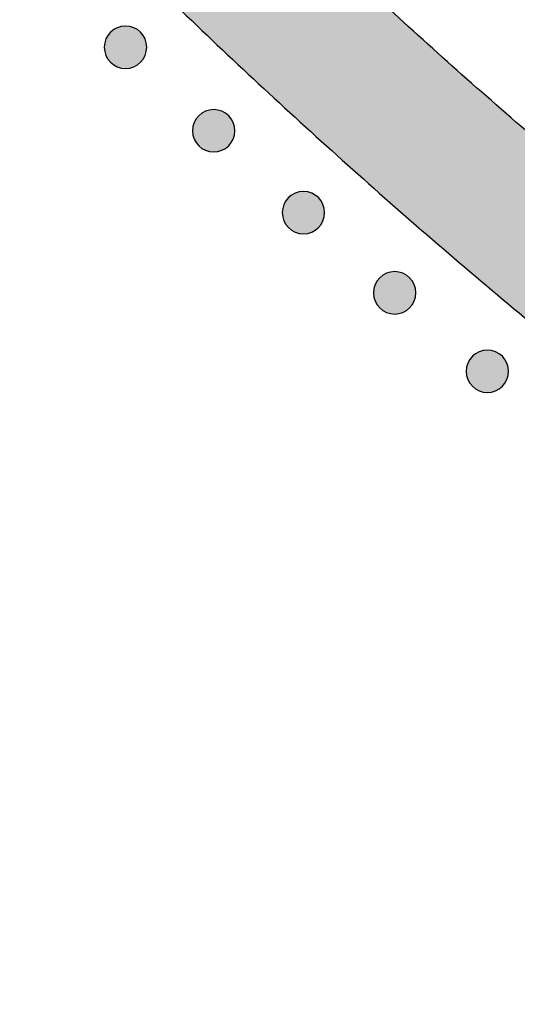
# Model space of a CAD drawing. Header units: millimetres. Extents: x -3873 to -97, y 912 to 4165.
# Tile 1 of 256: x -3714 to -3673, y 986 to 1069. Entities that reach past the tile are written whole.
import ezdxf

# ---------------------------------------------------------------- set-up
doc = ezdxf.new("R2010")
doc.units = ezdxf.units.MM
doc.layers.add('pattern', color=7, linetype='Continuous', true_color=0x000000)

msp = doc.modelspace()

# ---------------------------------------------------------------- hatches: boundary and pattern name
at = {"layer": 'pattern'}
for points in [[(-3708.937, 1077.132), (-3702.195, 1070.497), (-3695.329, 1063.974), (-3688.342, 1057.567), (-3681.237, 1051.278), (-3674.017, 1045.112), (-3666.685, 1039.071), (-3659.244, 1033.159), (-3651.697, 1027.378), (-3644.05, 1021.73), (-3636.304, 1016.219), (-3628.463, 1010.847), (-3620.532, 1005.616), (-3612.514, 1000.529), (-3604.414, 995.588), (-3596.234, 990.794), (-3587.98, 986.149), (-3589.696, 1000.877), (-3604.7, 1009.804), (-3619.421, 1019.237), (-3633.834, 1029.164), (-3647.913, 1039.569), (-3661.636, 1050.436), (-3674.979, 1061.745), (-3687.922, 1073.477), (-3700.444, 1085.61), (-3712.556, 1098.153), (-3724.265, 1111.116), (-3735.551, 1124.479), (-3746.393, 1138.221), (-3756.774, 1152.319), (-3766.675, 1166.749), (-3776.083, 1181.487), (-3784.984, 1196.506), (-3799.709, 1198.247), (-3795.079, 1189.985), (-3790.299, 1181.797), (-3785.372, 1173.688), (-3780.298, 1165.661), (-3775.082, 1157.721), (-3769.723, 1149.871), (-3764.226, 1142.116), (-3758.592, 1134.458), (-3752.823, 1126.902), (-3746.924, 1119.451), (-3740.896, 1112.108), (-3734.742, 1104.877), (-3728.466, 1097.761), (-3722.071, 1090.763), (-3715.56, 1083.886)], [(-3704.354, 1064.971), (-3704.382, 1064.943), (-3704.411, 1064.916), (-3704.441, 1064.89), (-3704.472, 1064.863), (-3704.503, 1064.838), (-3704.536, 1064.812), (-3704.569, 1064.788), (-3704.603, 1064.764), (-3704.638, 1064.74), (-3704.674, 1064.718), (-3704.71, 1064.696), (-3704.748, 1064.674), (-3704.786, 1064.654), (-3704.824, 1064.634), (-3704.864, 1064.616), (-3704.904, 1064.598), (-3704.945, 1064.581), (-3704.986, 1064.565), (-3705.028, 1064.55), (-3705.071, 1064.535), (-3705.114, 1064.522), (-3705.157, 1064.51), (-3705.201, 1064.5), (-3705.245, 1064.49), (-3705.29, 1064.481), (-3705.335, 1064.473), (-3705.38, 1064.467), (-3705.426, 1064.462), (-3705.471, 1064.458), (-3705.517, 1064.455), (-3705.563, 1064.453), (-3705.609, 1064.452), (-3705.655, 1064.453), (-3705.701, 1064.455), (-3705.746, 1064.458), (-3705.792, 1064.462), (-3705.838, 1064.467), (-3705.883, 1064.474), (-3705.928, 1064.482), (-3705.972, 1064.49), (-3706.017, 1064.5), (-3706.061, 1064.511), (-3706.104, 1064.523), (-3706.147, 1064.536), (-3706.189, 1064.551), (-3706.231, 1064.566), (-3706.273, 1064.582), (-3706.313, 1064.599), (-3706.353, 1064.617), (-3706.393, 1064.636), (-3706.432, 1064.655), (-3706.47, 1064.676), (-3706.507, 1064.697), (-3706.543, 1064.719), (-3706.579, 1064.742), (-3706.614, 1064.766), (-3706.648, 1064.79), (-3706.681, 1064.814), (-3706.714, 1064.84), (-3706.745, 1064.865), (-3706.776, 1064.892), (-3706.806, 1064.918), (-3706.835, 1064.946), (-3706.863, 1064.973), (-3706.891, 1065.001), (-3706.918, 1065.03), (-3706.944, 1065.06), (-3706.971, 1065.091), (-3706.996, 1065.123), (-3707.021, 1065.155), (-3707.046, 1065.188), (-3707.07, 1065.223), (-3707.094, 1065.257), (-3707.116, 1065.293), (-3707.138, 1065.33), (-3707.159, 1065.367), (-3707.18, 1065.405), (-3707.2, 1065.444), (-3707.218, 1065.483), (-3707.236, 1065.523), (-3707.253, 1065.564), (-3707.269, 1065.605), (-3707.284, 1065.647), (-3707.298, 1065.69), (-3707.311, 1065.733), (-3707.323, 1065.776), (-3707.334, 1065.82), (-3707.344, 1065.865), (-3707.353, 1065.909), (-3707.361, 1065.954), (-3707.367, 1065.999), (-3707.372, 1066.045), (-3707.376, 1066.091), (-3707.379, 1066.136), (-3707.381, 1066.182), (-3707.382, 1066.228), (-3707.381, 1066.274), (-3707.379, 1066.32), (-3707.376, 1066.366), (-3707.372, 1066.411), (-3707.367, 1066.457), (-3707.36, 1066.502), (-3707.352, 1066.547), (-3707.344, 1066.592), (-3707.334, 1066.636), (-3707.323, 1066.68), (-3707.311, 1066.723), (-3707.298, 1066.766), (-3707.283, 1066.809), (-3707.268, 1066.851), (-3707.252, 1066.892), (-3707.235, 1066.933), (-3707.217, 1066.973), (-3707.198, 1067.012), (-3707.178, 1067.051), (-3707.158, 1067.089), (-3707.137, 1067.126), (-3707.115, 1067.163), (-3707.092, 1067.198), (-3707.068, 1067.233), (-3707.044, 1067.267), (-3707.02, 1067.301), (-3706.994, 1067.333), (-3706.969, 1067.365), (-3706.942, 1067.395), (-3706.916, 1067.425), (-3706.888, 1067.454), (-3706.861, 1067.482), (-3706.833, 1067.51), (-3706.804, 1067.537), (-3706.774, 1067.564), (-3706.743, 1067.59), (-3706.711, 1067.616), (-3706.679, 1067.641), (-3706.646, 1067.665), (-3706.611, 1067.69), (-3706.576, 1067.713), (-3706.541, 1067.736), (-3706.504, 1067.758), (-3706.467, 1067.779), (-3706.429, 1067.799), (-3706.39, 1067.819), (-3706.351, 1067.838), (-3706.311, 1067.856), (-3706.27, 1067.873), (-3706.228, 1067.889), (-3706.187, 1067.904), (-3706.144, 1067.918), (-3706.101, 1067.931), (-3706.058, 1067.943), (-3706.014, 1067.954), (-3705.969, 1067.964), (-3705.925, 1067.972), (-3705.88, 1067.98), (-3705.834, 1067.986), (-3705.789, 1067.992), (-3705.743, 1067.996), (-3705.698, 1067.999), (-3705.652, 1068), (-3705.606, 1068.001), (-3705.56, 1068), (-3705.514, 1067.999), (-3705.468, 1067.996), (-3705.422, 1067.991), (-3705.377, 1067.986), (-3705.332, 1067.979), (-3705.287, 1067.972), (-3705.242, 1067.963), (-3705.198, 1067.953), (-3705.154, 1067.942), (-3705.111, 1067.93), (-3705.068, 1067.917), (-3705.025, 1067.903), (-3704.983, 1067.888), (-3704.942, 1067.871), (-3704.901, 1067.854), (-3704.861, 1067.836), (-3704.822, 1067.818), (-3704.783, 1067.798), (-3704.745, 1067.777), (-3704.708, 1067.756), (-3704.671, 1067.734), (-3704.636, 1067.711), (-3704.601, 1067.688), (-3704.567, 1067.664), (-3704.533, 1067.639), (-3704.501, 1067.614), (-3704.469, 1067.588), (-3704.439, 1067.562), (-3704.409, 1067.535), (-3704.38, 1067.508), (-3704.352, 1067.48), (-3704.324, 1067.452), (-3704.297, 1067.423), (-3704.27, 1067.393), (-3704.244, 1067.362), (-3704.218, 1067.331), (-3704.193, 1067.298), (-3704.168, 1067.265), (-3704.144, 1067.231), (-3704.121, 1067.196), (-3704.098, 1067.16), (-3704.076, 1067.124), (-3704.055, 1067.086), (-3704.035, 1067.048), (-3704.015, 1067.01), (-3703.996, 1066.97), (-3703.978, 1066.93), (-3703.961, 1066.889), (-3703.945, 1066.848), (-3703.93, 1066.806), (-3703.916, 1066.763), (-3703.903, 1066.72), (-3703.891, 1066.677), (-3703.88, 1066.633), (-3703.87, 1066.589), (-3703.862, 1066.544), (-3703.854, 1066.499), (-3703.848, 1066.454), (-3703.842, 1066.408), (-3703.838, 1066.363), (-3703.835, 1066.317), (-3703.834, 1066.271), (-3703.833, 1066.225), (-3703.834, 1066.179), (-3703.835, 1066.133), (-3703.838, 1066.088), (-3703.843, 1066.042), (-3703.848, 1065.996), (-3703.854, 1065.951), (-3703.862, 1065.906), (-3703.871, 1065.862), (-3703.881, 1065.817), (-3703.892, 1065.773), (-3703.904, 1065.73), (-3703.917, 1065.687), (-3703.931, 1065.645), (-3703.946, 1065.603), (-3703.962, 1065.561), (-3703.98, 1065.521), (-3703.998, 1065.48), (-3704.016, 1065.441), (-3704.036, 1065.402), (-3704.057, 1065.364), (-3704.078, 1065.327), (-3704.1, 1065.291), (-3704.123, 1065.255), (-3704.146, 1065.22), (-3704.17, 1065.186), (-3704.195, 1065.153), (-3704.22, 1065.12), (-3704.246, 1065.089), (-3704.272, 1065.058), (-3704.299, 1065.028), (-3704.326, 1064.999)], [(-3696.976, 1057.981), (-3697.004, 1057.953), (-3697.033, 1057.926), (-3697.063, 1057.9), (-3697.093, 1057.873), (-3697.125, 1057.848), (-3697.158, 1057.822), (-3697.191, 1057.798), (-3697.225, 1057.774), (-3697.26, 1057.75), (-3697.296, 1057.728), (-3697.332, 1057.706), (-3697.369, 1057.684), (-3697.407, 1057.664), (-3697.446, 1057.644), (-3697.486, 1057.626), (-3697.526, 1057.608), (-3697.567, 1057.591), (-3697.608, 1057.575), (-3697.65, 1057.56), (-3697.692, 1057.545), (-3697.735, 1057.532), (-3697.779, 1057.52), (-3697.823, 1057.51), (-3697.867, 1057.5), (-3697.912, 1057.491), (-3697.957, 1057.483), (-3698.002, 1057.477), (-3698.047, 1057.472), (-3698.093, 1057.468), (-3698.139, 1057.465), (-3698.185, 1057.463), (-3698.231, 1057.462), (-3698.277, 1057.463), (-3698.322, 1057.465), (-3698.368, 1057.468), (-3698.414, 1057.472), (-3698.459, 1057.477), (-3698.505, 1057.484), (-3698.55, 1057.492), (-3698.594, 1057.5), (-3698.638, 1057.51), (-3698.682, 1057.521), (-3698.726, 1057.533), (-3698.769, 1057.546), (-3698.811, 1057.561), (-3698.853, 1057.576), (-3698.895, 1057.592), (-3698.935, 1057.609), (-3698.975, 1057.627), (-3699.015, 1057.646), (-3699.053, 1057.665), (-3699.091, 1057.686), (-3699.129, 1057.707), (-3699.165, 1057.729), (-3699.201, 1057.752), (-3699.236, 1057.776), (-3699.27, 1057.8), (-3699.303, 1057.824), (-3699.336, 1057.85), (-3699.367, 1057.875), (-3699.398, 1057.902), (-3699.428, 1057.928), (-3699.457, 1057.956), (-3699.485, 1057.983), (-3699.512, 1058.011), (-3699.539, 1058.04), (-3699.566, 1058.07), (-3699.592, 1058.101), (-3699.618, 1058.133), (-3699.643, 1058.165), (-3699.668, 1058.198), (-3699.692, 1058.233), (-3699.715, 1058.267), (-3699.738, 1058.303), (-3699.76, 1058.34), (-3699.781, 1058.377), (-3699.802, 1058.415), (-3699.821, 1058.454), (-3699.84, 1058.493), (-3699.858, 1058.533), (-3699.875, 1058.574), (-3699.891, 1058.615), (-3699.906, 1058.657), (-3699.92, 1058.7), (-3699.933, 1058.743), (-3699.945, 1058.786), (-3699.956, 1058.83), (-3699.966, 1058.875), (-3699.975, 1058.919), (-3699.982, 1058.964), (-3699.989, 1059.009), (-3699.994, 1059.055), (-3699.998, 1059.101), (-3700.001, 1059.146), (-3700.003, 1059.192), (-3700.003, 1059.238), (-3700.003, 1059.284), (-3700.001, 1059.33), (-3699.998, 1059.376), (-3699.994, 1059.421), (-3699.988, 1059.467), (-3699.982, 1059.512), (-3699.974, 1059.557), (-3699.965, 1059.602), (-3699.956, 1059.646), (-3699.945, 1059.69), (-3699.932, 1059.733), (-3699.919, 1059.776), (-3699.905, 1059.819), (-3699.89, 1059.861), (-3699.874, 1059.902), (-3699.857, 1059.943), (-3699.839, 1059.983), (-3699.82, 1060.022), (-3699.8, 1060.061), (-3699.78, 1060.099), (-3699.758, 1060.136), (-3699.736, 1060.173), (-3699.714, 1060.208), (-3699.69, 1060.243), (-3699.666, 1060.277), (-3699.641, 1060.311), (-3699.616, 1060.343), (-3699.59, 1060.375), (-3699.564, 1060.405), (-3699.537, 1060.435), (-3699.51, 1060.464), (-3699.483, 1060.492), (-3699.454, 1060.52), (-3699.425, 1060.547), (-3699.395, 1060.574), (-3699.365, 1060.6), (-3699.333, 1060.626), (-3699.301, 1060.651), (-3699.267, 1060.675), (-3699.233, 1060.7), (-3699.198, 1060.723), (-3699.163, 1060.746), (-3699.126, 1060.768), (-3699.089, 1060.789), (-3699.051, 1060.809), (-3699.012, 1060.829), (-3698.973, 1060.848), (-3698.932, 1060.866), (-3698.892, 1060.883), (-3698.85, 1060.899), (-3698.808, 1060.914), (-3698.766, 1060.928), (-3698.723, 1060.941), (-3698.679, 1060.953), (-3698.635, 1060.964), (-3698.591, 1060.974), (-3698.546, 1060.982), (-3698.502, 1060.99), (-3698.456, 1060.996), (-3698.411, 1061.002), (-3698.365, 1061.006), (-3698.319, 1061.009), (-3698.273, 1061.01), (-3698.228, 1061.011), (-3698.182, 1061.01), (-3698.136, 1061.009), (-3698.09, 1061.006), (-3698.044, 1061.001), (-3697.999, 1060.996), (-3697.954, 1060.989), (-3697.909, 1060.982), (-3697.864, 1060.973), (-3697.82, 1060.963), (-3697.776, 1060.952), (-3697.732, 1060.94), (-3697.689, 1060.927), (-3697.647, 1060.913), (-3697.605, 1060.898), (-3697.564, 1060.881), (-3697.523, 1060.864), (-3697.483, 1060.846), (-3697.443, 1060.828), (-3697.405, 1060.808), (-3697.367, 1060.787), (-3697.33, 1060.766), (-3697.293, 1060.744), (-3697.257, 1060.721), (-3697.222, 1060.698), (-3697.188, 1060.674), (-3697.155, 1060.649), (-3697.123, 1060.624), (-3697.091, 1060.598), (-3697.06, 1060.572), (-3697.031, 1060.545), (-3697.002, 1060.518), (-3696.973, 1060.49), (-3696.946, 1060.462), (-3696.919, 1060.433), (-3696.892, 1060.403), (-3696.866, 1060.372), (-3696.84, 1060.341), (-3696.815, 1060.308), (-3696.79, 1060.275), (-3696.766, 1060.241), (-3696.743, 1060.206), (-3696.72, 1060.17), (-3696.698, 1060.134), (-3696.677, 1060.096), (-3696.656, 1060.058), (-3696.637, 1060.02), (-3696.618, 1059.98), (-3696.6, 1059.94), (-3696.583, 1059.899), (-3696.567, 1059.858), (-3696.552, 1059.816), (-3696.538, 1059.773), (-3696.525, 1059.73), (-3696.513, 1059.687), (-3696.502, 1059.643), (-3696.492, 1059.599), (-3696.483, 1059.554), (-3696.476, 1059.509), (-3696.469, 1059.464), (-3696.464, 1059.418), (-3696.46, 1059.373), (-3696.457, 1059.327), (-3696.455, 1059.281), (-3696.455, 1059.235), (-3696.455, 1059.189), (-3696.457, 1059.143), (-3696.46, 1059.098), (-3696.464, 1059.052), (-3696.47, 1059.006), (-3696.476, 1058.961), (-3696.484, 1058.916), (-3696.493, 1058.872), (-3696.503, 1058.827), (-3696.514, 1058.783), (-3696.526, 1058.74), (-3696.539, 1058.697), (-3696.553, 1058.654), (-3696.568, 1058.613), (-3696.584, 1058.571), (-3696.601, 1058.531), (-3696.619, 1058.49), (-3696.638, 1058.451), (-3696.658, 1058.412), (-3696.678, 1058.374), (-3696.7, 1058.337), (-3696.722, 1058.301), (-3696.745, 1058.265), (-3696.768, 1058.23), (-3696.792, 1058.196), (-3696.817, 1058.163), (-3696.842, 1058.13), (-3696.868, 1058.099), (-3696.894, 1058.068), (-3696.921, 1058.038), (-3696.948, 1058.009)], [(-3689.468, 1051.13), (-3689.496, 1051.103), (-3689.525, 1051.075), (-3689.555, 1051.049), (-3689.586, 1051.023), (-3689.617, 1050.997), (-3689.65, 1050.972), (-3689.683, 1050.947), (-3689.717, 1050.923), (-3689.752, 1050.9), (-3689.788, 1050.877), (-3689.825, 1050.855), (-3689.862, 1050.834), (-3689.9, 1050.813), (-3689.939, 1050.794), (-3689.978, 1050.775), (-3690.018, 1050.757), (-3690.059, 1050.74), (-3690.1, 1050.724), (-3690.142, 1050.709), (-3690.185, 1050.695), (-3690.228, 1050.682), (-3690.271, 1050.67), (-3690.315, 1050.659), (-3690.359, 1050.649), (-3690.404, 1050.64), (-3690.449, 1050.633), (-3690.494, 1050.626), (-3690.54, 1050.621), (-3690.585, 1050.617), (-3690.631, 1050.614), (-3690.677, 1050.612), (-3690.723, 1050.612), (-3690.769, 1050.612), (-3690.815, 1050.614), (-3690.861, 1050.617), (-3690.906, 1050.621), (-3690.952, 1050.627), (-3690.997, 1050.633), (-3691.042, 1050.641), (-3691.087, 1050.65), (-3691.131, 1050.659), (-3691.175, 1050.67), (-3691.218, 1050.682), (-3691.261, 1050.696), (-3691.304, 1050.71), (-3691.346, 1050.725), (-3691.387, 1050.741), (-3691.428, 1050.758), (-3691.468, 1050.776), (-3691.507, 1050.795), (-3691.546, 1050.815), (-3691.584, 1050.835), (-3691.621, 1050.856), (-3691.658, 1050.879), (-3691.693, 1050.901), (-3691.728, 1050.925), (-3691.762, 1050.949), (-3691.795, 1050.974), (-3691.828, 1050.999), (-3691.859, 1051.025), (-3691.89, 1051.051), (-3691.92, 1051.078), (-3691.949, 1051.105), (-3691.977, 1051.132), (-3692.005, 1051.16), (-3692.032, 1051.19), (-3692.059, 1051.219), (-3692.085, 1051.25), (-3692.111, 1051.282), (-3692.136, 1051.314), (-3692.16, 1051.348), (-3692.184, 1051.382), (-3692.208, 1051.417), (-3692.23, 1051.452), (-3692.252, 1051.489), (-3692.274, 1051.526), (-3692.294, 1051.564), (-3692.314, 1051.603), (-3692.333, 1051.642), (-3692.35, 1051.683), (-3692.367, 1051.723), (-3692.384, 1051.765), (-3692.399, 1051.807), (-3692.413, 1051.849), (-3692.426, 1051.892), (-3692.438, 1051.936), (-3692.449, 1051.979), (-3692.458, 1052.024), (-3692.467, 1052.068), (-3692.475, 1052.113), (-3692.481, 1052.159), (-3692.486, 1052.204), (-3692.491, 1052.25), (-3692.494, 1052.296), (-3692.495, 1052.341), (-3692.496, 1052.387), (-3692.495, 1052.433), (-3692.493, 1052.479), (-3692.49, 1052.525), (-3692.486, 1052.571), (-3692.481, 1052.616), (-3692.474, 1052.661), (-3692.467, 1052.706), (-3692.458, 1052.751), (-3692.448, 1052.795), (-3692.437, 1052.839), (-3692.425, 1052.883), (-3692.412, 1052.926), (-3692.398, 1052.968), (-3692.382, 1053.01), (-3692.366, 1053.051), (-3692.349, 1053.092), (-3692.331, 1053.132), (-3692.312, 1053.171), (-3692.293, 1053.21), (-3692.272, 1053.248), (-3692.251, 1053.285), (-3692.229, 1053.322), (-3692.206, 1053.358), (-3692.183, 1053.393), (-3692.159, 1053.427), (-3692.134, 1053.46), (-3692.109, 1053.492), (-3692.083, 1053.524), (-3692.057, 1053.555), (-3692.03, 1053.584), (-3692.003, 1053.613), (-3691.975, 1053.642), (-3691.947, 1053.669), (-3691.918, 1053.696), (-3691.888, 1053.723), (-3691.857, 1053.749), (-3691.826, 1053.775), (-3691.793, 1053.8), (-3691.76, 1053.825), (-3691.726, 1053.849), (-3691.691, 1053.872), (-3691.655, 1053.895), (-3691.618, 1053.917), (-3691.581, 1053.938), (-3691.543, 1053.958), (-3691.504, 1053.978), (-3691.465, 1053.997), (-3691.425, 1054.015), (-3691.384, 1054.032), (-3691.343, 1054.048), (-3691.301, 1054.063), (-3691.258, 1054.077), (-3691.215, 1054.09), (-3691.172, 1054.102), (-3691.128, 1054.113), (-3691.084, 1054.123), (-3691.039, 1054.132), (-3690.994, 1054.139), (-3690.949, 1054.146), (-3690.903, 1054.151), (-3690.858, 1054.155), (-3690.812, 1054.158), (-3690.766, 1054.16), (-3690.72, 1054.16), (-3690.674, 1054.16), (-3690.628, 1054.158), (-3690.582, 1054.155), (-3690.537, 1054.151), (-3690.491, 1054.145), (-3690.446, 1054.139), (-3690.401, 1054.131), (-3690.356, 1054.122), (-3690.312, 1054.112), (-3690.268, 1054.101), (-3690.225, 1054.089), (-3690.182, 1054.076), (-3690.139, 1054.062), (-3690.097, 1054.047), (-3690.056, 1054.031), (-3690.015, 1054.014), (-3689.975, 1053.996), (-3689.936, 1053.977), (-3689.897, 1053.957), (-3689.859, 1053.937), (-3689.822, 1053.915), (-3689.785, 1053.893), (-3689.75, 1053.87), (-3689.715, 1053.847), (-3689.681, 1053.823), (-3689.647, 1053.798), (-3689.615, 1053.773), (-3689.583, 1053.747), (-3689.553, 1053.721), (-3689.523, 1053.694), (-3689.494, 1053.667), (-3689.466, 1053.639), (-3689.438, 1053.611), (-3689.411, 1053.582), (-3689.384, 1053.552), (-3689.358, 1053.521), (-3689.332, 1053.49), (-3689.307, 1053.457), (-3689.283, 1053.424), (-3689.259, 1053.39), (-3689.235, 1053.355), (-3689.213, 1053.319), (-3689.191, 1053.283), (-3689.169, 1053.245), (-3689.149, 1053.207), (-3689.129, 1053.169), (-3689.11, 1053.129), (-3689.093, 1053.089), (-3689.076, 1053.048), (-3689.059, 1053.007), (-3689.044, 1052.965), (-3689.03, 1052.923), (-3689.017, 1052.88), (-3689.005, 1052.836), (-3688.994, 1052.792), (-3688.985, 1052.748), (-3688.976, 1052.703), (-3688.968, 1052.658), (-3688.962, 1052.613), (-3688.957, 1052.568), (-3688.952, 1052.522), (-3688.949, 1052.476), (-3688.948, 1052.43), (-3688.947, 1052.384), (-3688.948, 1052.338), (-3688.95, 1052.293), (-3688.953, 1052.247), (-3688.957, 1052.201), (-3688.962, 1052.156), (-3688.969, 1052.11), (-3688.976, 1052.065), (-3688.985, 1052.021), (-3688.995, 1051.976), (-3689.006, 1051.933), (-3689.018, 1051.889), (-3689.031, 1051.846), (-3689.045, 1051.804), (-3689.061, 1051.762), (-3689.077, 1051.72), (-3689.094, 1051.68), (-3689.112, 1051.64), (-3689.131, 1051.6), (-3689.15, 1051.562), (-3689.171, 1051.524), (-3689.192, 1051.486), (-3689.214, 1051.45), (-3689.237, 1051.414), (-3689.26, 1051.379), (-3689.284, 1051.345), (-3689.309, 1051.312), (-3689.334, 1051.279), (-3689.36, 1051.248), (-3689.386, 1051.217), (-3689.413, 1051.187), (-3689.44, 1051.158)], [(-3681.834, 1044.421), (-3681.862, 1044.393), (-3681.891, 1044.366), (-3681.921, 1044.34), (-3681.951, 1044.313), (-3681.983, 1044.288), (-3682.016, 1044.262), (-3682.049, 1044.238), (-3682.083, 1044.214), (-3682.118, 1044.19), (-3682.154, 1044.168), (-3682.19, 1044.146), (-3682.227, 1044.124), (-3682.265, 1044.104), (-3682.304, 1044.084), (-3682.344, 1044.066), (-3682.384, 1044.048), (-3682.425, 1044.031), (-3682.466, 1044.015), (-3682.508, 1044), (-3682.55, 1043.985), (-3682.593, 1043.972), (-3682.637, 1043.96), (-3682.681, 1043.949), (-3682.725, 1043.94), (-3682.77, 1043.931), (-3682.815, 1043.923), (-3682.86, 1043.917), (-3682.905, 1043.912), (-3682.951, 1043.908), (-3682.997, 1043.905), (-3683.043, 1043.903), (-3683.089, 1043.902), (-3683.135, 1043.903), (-3683.18, 1043.905), (-3683.226, 1043.908), (-3683.272, 1043.912), (-3683.317, 1043.917), (-3683.363, 1043.924), (-3683.408, 1043.931), (-3683.452, 1043.94), (-3683.496, 1043.95), (-3683.54, 1043.961), (-3683.584, 1043.973), (-3683.627, 1043.986), (-3683.669, 1044.001), (-3683.711, 1044.016), (-3683.753, 1044.032), (-3683.793, 1044.049), (-3683.833, 1044.067), (-3683.873, 1044.086), (-3683.911, 1044.105), (-3683.949, 1044.126), (-3683.987, 1044.147), (-3684.023, 1044.169), (-3684.059, 1044.192), (-3684.094, 1044.216), (-3684.128, 1044.24), (-3684.161, 1044.264), (-3684.194, 1044.29), (-3684.225, 1044.315), (-3684.256, 1044.342), (-3684.286, 1044.368), (-3684.315, 1044.396), (-3684.343, 1044.423), (-3684.37, 1044.451), (-3684.397, 1044.48), (-3684.424, 1044.51), (-3684.45, 1044.541), (-3684.476, 1044.573), (-3684.501, 1044.605), (-3684.526, 1044.638), (-3684.55, 1044.673), (-3684.573, 1044.707), (-3684.596, 1044.743), (-3684.618, 1044.78), (-3684.639, 1044.817), (-3684.66, 1044.855), (-3684.679, 1044.894), (-3684.698, 1044.933), (-3684.716, 1044.973), (-3684.733, 1045.014), (-3684.749, 1045.055), (-3684.764, 1045.097), (-3684.778, 1045.14), (-3684.791, 1045.183), (-3684.803, 1045.226), (-3684.814, 1045.27), (-3684.824, 1045.315), (-3684.833, 1045.359), (-3684.84, 1045.404), (-3684.847, 1045.449), (-3684.852, 1045.495), (-3684.856, 1045.541), (-3684.859, 1045.586), (-3684.861, 1045.632), (-3684.861, 1045.678), (-3684.861, 1045.724), (-3684.859, 1045.77), (-3684.856, 1045.816), (-3684.852, 1045.861), (-3684.846, 1045.907), (-3684.84, 1045.952), (-3684.832, 1045.997), (-3684.823, 1046.042), (-3684.814, 1046.086), (-3684.803, 1046.13), (-3684.79, 1046.173), (-3684.777, 1046.216), (-3684.763, 1046.259), (-3684.748, 1046.301), (-3684.732, 1046.342), (-3684.715, 1046.383), (-3684.697, 1046.423), (-3684.678, 1046.462), (-3684.658, 1046.501), (-3684.638, 1046.539), (-3684.616, 1046.576), (-3684.594, 1046.613), (-3684.572, 1046.648), (-3684.548, 1046.683), (-3684.524, 1046.717), (-3684.499, 1046.751), (-3684.474, 1046.783), (-3684.448, 1046.815), (-3684.422, 1046.845), (-3684.395, 1046.875), (-3684.368, 1046.904), (-3684.341, 1046.932), (-3684.312, 1046.96), (-3684.283, 1046.987), (-3684.253, 1047.014), (-3684.223, 1047.04), (-3684.191, 1047.066), (-3684.159, 1047.091), (-3684.125, 1047.115), (-3684.091, 1047.139), (-3684.056, 1047.163), (-3684.021, 1047.186), (-3683.984, 1047.208), (-3683.947, 1047.229), (-3683.909, 1047.249), (-3683.87, 1047.269), (-3683.831, 1047.288), (-3683.79, 1047.306), (-3683.75, 1047.323), (-3683.708, 1047.339), (-3683.666, 1047.354), (-3683.624, 1047.368), (-3683.581, 1047.381), (-3683.537, 1047.393), (-3683.493, 1047.404), (-3683.449, 1047.414), (-3683.404, 1047.422), (-3683.36, 1047.43), (-3683.314, 1047.436), (-3683.269, 1047.442), (-3683.223, 1047.446), (-3683.177, 1047.449), (-3683.131, 1047.45), (-3683.086, 1047.451), (-3683.04, 1047.45), (-3682.994, 1047.448), (-3682.948, 1047.445), (-3682.902, 1047.441), (-3682.857, 1047.436), (-3682.812, 1047.429), (-3682.767, 1047.422), (-3682.722, 1047.413), (-3682.678, 1047.403), (-3682.634, 1047.392), (-3682.59, 1047.38), (-3682.547, 1047.367), (-3682.505, 1047.353), (-3682.463, 1047.338), (-3682.422, 1047.321), (-3682.381, 1047.304), (-3682.341, 1047.286), (-3682.301, 1047.268), (-3682.263, 1047.248), (-3682.225, 1047.227), (-3682.188, 1047.206), (-3682.151, 1047.184), (-3682.115, 1047.161), (-3682.08, 1047.138), (-3682.046, 1047.114), (-3682.013, 1047.089), (-3681.981, 1047.064), (-3681.949, 1047.038), (-3681.918, 1047.012), (-3681.889, 1046.985), (-3681.86, 1046.958), (-3681.831, 1046.93), (-3681.804, 1046.902), (-3681.777, 1046.873), (-3681.75, 1046.843), (-3681.724, 1046.812), (-3681.698, 1046.781), (-3681.673, 1046.748), (-3681.648, 1046.715), (-3681.624, 1046.681), (-3681.601, 1046.646), (-3681.578, 1046.61), (-3681.556, 1046.574), (-3681.535, 1046.536), (-3681.514, 1046.498), (-3681.495, 1046.459), (-3681.476, 1046.42), (-3681.458, 1046.38), (-3681.441, 1046.339), (-3681.425, 1046.298), (-3681.41, 1046.256), (-3681.396, 1046.213), (-3681.383, 1046.17), (-3681.371, 1046.127), (-3681.36, 1046.083), (-3681.35, 1046.039), (-3681.341, 1045.994), (-3681.334, 1045.949), (-3681.327, 1045.904), (-3681.322, 1045.858), (-3681.318, 1045.813), (-3681.315, 1045.767), (-3681.313, 1045.721), (-3681.313, 1045.675), (-3681.313, 1045.629), (-3681.315, 1045.583), (-3681.318, 1045.537), (-3681.322, 1045.492), (-3681.328, 1045.446), (-3681.334, 1045.401), (-3681.342, 1045.356), (-3681.351, 1045.312), (-3681.361, 1045.267), (-3681.372, 1045.223), (-3681.384, 1045.18), (-3681.397, 1045.137), (-3681.411, 1045.094), (-3681.426, 1045.053), (-3681.442, 1045.011), (-3681.459, 1044.97), (-3681.477, 1044.93), (-3681.496, 1044.891), (-3681.516, 1044.852), (-3681.536, 1044.814), (-3681.558, 1044.777), (-3681.58, 1044.741), (-3681.603, 1044.705), (-3681.626, 1044.67), (-3681.65, 1044.636), (-3681.675, 1044.603), (-3681.7, 1044.57), (-3681.726, 1044.539), (-3681.752, 1044.508), (-3681.779, 1044.478), (-3681.806, 1044.449)], [(-3674.075, 1037.856), (-3674.103, 1037.828), (-3674.132, 1037.801), (-3674.162, 1037.774), (-3674.193, 1037.748), (-3674.225, 1037.722), (-3674.257, 1037.697), (-3674.29, 1037.673), (-3674.324, 1037.649), (-3674.359, 1037.625), (-3674.395, 1037.602), (-3674.432, 1037.58), (-3674.469, 1037.559), (-3674.507, 1037.539), (-3674.546, 1037.519), (-3674.585, 1037.5), (-3674.625, 1037.482), (-3674.666, 1037.465), (-3674.707, 1037.449), (-3674.749, 1037.434), (-3674.792, 1037.42), (-3674.835, 1037.407), (-3674.878, 1037.395), (-3674.922, 1037.384), (-3674.967, 1037.374), (-3675.011, 1037.366), (-3675.056, 1037.358), (-3675.101, 1037.352), (-3675.147, 1037.346), (-3675.193, 1037.342), (-3675.238, 1037.339), (-3675.284, 1037.338), (-3675.33, 1037.337), (-3675.376, 1037.338), (-3675.422, 1037.34), (-3675.468, 1037.343), (-3675.513, 1037.347), (-3675.559, 1037.352), (-3675.604, 1037.359), (-3675.649, 1037.366), (-3675.694, 1037.375), (-3675.738, 1037.385), (-3675.782, 1037.396), (-3675.825, 1037.408), (-3675.868, 1037.421), (-3675.911, 1037.435), (-3675.953, 1037.45), (-3675.994, 1037.467), (-3676.035, 1037.484), (-3676.075, 1037.502), (-3676.114, 1037.52), (-3676.153, 1037.54), (-3676.191, 1037.561), (-3676.228, 1037.582), (-3676.265, 1037.604), (-3676.3, 1037.627), (-3676.335, 1037.65), (-3676.369, 1037.674), (-3676.403, 1037.699), (-3676.435, 1037.724), (-3676.467, 1037.75), (-3676.497, 1037.776), (-3676.527, 1037.803), (-3676.556, 1037.83), (-3676.584, 1037.858), (-3676.612, 1037.886), (-3676.639, 1037.915), (-3676.666, 1037.945), (-3676.692, 1037.976), (-3676.718, 1038.007), (-3676.743, 1038.04), (-3676.767, 1038.073), (-3676.791, 1038.107), (-3676.815, 1038.142), (-3676.838, 1038.178), (-3676.859, 1038.214), (-3676.881, 1038.252), (-3676.901, 1038.29), (-3676.921, 1038.329), (-3676.94, 1038.368), (-3676.958, 1038.408), (-3676.975, 1038.449), (-3676.991, 1038.49), (-3677.006, 1038.532), (-3677.02, 1038.575), (-3677.033, 1038.618), (-3677.045, 1038.661), (-3677.056, 1038.705), (-3677.066, 1038.749), (-3677.074, 1038.794), (-3677.082, 1038.839), (-3677.088, 1038.884), (-3677.094, 1038.93), (-3677.098, 1038.975), (-3677.101, 1039.021), (-3677.102, 1039.067), (-3677.103, 1039.113), (-3677.102, 1039.159), (-3677.1, 1039.205), (-3677.097, 1039.25), (-3677.093, 1039.296), (-3677.088, 1039.342), (-3677.081, 1039.387), (-3677.074, 1039.432), (-3677.065, 1039.476), (-3677.055, 1039.521), (-3677.044, 1039.565), (-3677.032, 1039.608), (-3677.019, 1039.651), (-3677.005, 1039.694), (-3676.99, 1039.735), (-3676.973, 1039.777), (-3676.956, 1039.817), (-3676.938, 1039.858), (-3676.919, 1039.897), (-3676.9, 1039.936), (-3676.879, 1039.974), (-3676.858, 1040.011), (-3676.836, 1040.047), (-3676.813, 1040.083), (-3676.79, 1040.118), (-3676.766, 1040.152), (-3676.741, 1040.185), (-3676.716, 1040.218), (-3676.69, 1040.249), (-3676.664, 1040.28), (-3676.637, 1040.31), (-3676.61, 1040.339), (-3676.582, 1040.367), (-3676.554, 1040.395), (-3676.525, 1040.422), (-3676.495, 1040.448), (-3676.464, 1040.475), (-3676.433, 1040.5), (-3676.4, 1040.526), (-3676.367, 1040.55), (-3676.333, 1040.574), (-3676.298, 1040.598), (-3676.262, 1040.62), (-3676.225, 1040.642), (-3676.188, 1040.664), (-3676.15, 1040.684), (-3676.111, 1040.704), (-3676.072, 1040.722), (-3676.032, 1040.74), (-3675.991, 1040.757), (-3675.95, 1040.773), (-3675.908, 1040.788), (-3675.865, 1040.803), (-3675.822, 1040.816), (-3675.779, 1040.828), (-3675.735, 1040.839), (-3675.691, 1040.848), (-3675.646, 1040.857), (-3675.601, 1040.865), (-3675.556, 1040.871), (-3675.51, 1040.876), (-3675.465, 1040.88), (-3675.419, 1040.883), (-3675.373, 1040.885), (-3675.327, 1040.886), (-3675.281, 1040.885), (-3675.235, 1040.883), (-3675.189, 1040.88), (-3675.144, 1040.876), (-3675.098, 1040.871), (-3675.053, 1040.864), (-3675.008, 1040.856), (-3674.963, 1040.848), (-3674.919, 1040.838), (-3674.875, 1040.827), (-3674.832, 1040.815), (-3674.789, 1040.802), (-3674.746, 1040.787), (-3674.704, 1040.772), (-3674.663, 1040.756), (-3674.622, 1040.739), (-3674.582, 1040.721), (-3674.543, 1040.702), (-3674.504, 1040.683), (-3674.466, 1040.662), (-3674.429, 1040.641), (-3674.393, 1040.619), (-3674.357, 1040.596), (-3674.322, 1040.572), (-3674.288, 1040.548), (-3674.255, 1040.524), (-3674.222, 1040.498), (-3674.191, 1040.473), (-3674.16, 1040.446), (-3674.13, 1040.42), (-3674.101, 1040.392), (-3674.073, 1040.365), (-3674.045, 1040.337), (-3674.018, 1040.308), (-3673.992, 1040.278), (-3673.965, 1040.247), (-3673.94, 1040.215), (-3673.914, 1040.183), (-3673.89, 1040.15), (-3673.866, 1040.115), (-3673.842, 1040.081), (-3673.82, 1040.045), (-3673.798, 1040.008), (-3673.776, 1039.971), (-3673.756, 1039.933), (-3673.736, 1039.894), (-3673.718, 1039.855), (-3673.7, 1039.815), (-3673.683, 1039.774), (-3673.667, 1039.733), (-3673.651, 1039.691), (-3673.637, 1039.648), (-3673.624, 1039.605), (-3673.612, 1039.562), (-3673.601, 1039.518), (-3673.592, 1039.473), (-3673.583, 1039.429), (-3673.575, 1039.384), (-3673.569, 1039.339), (-3673.564, 1039.293), (-3673.559, 1039.247), (-3673.557, 1039.202), (-3673.555, 1039.156), (-3673.554, 1039.11), (-3673.555, 1039.064), (-3673.557, 1039.018), (-3673.56, 1038.972), (-3673.564, 1038.927), (-3673.569, 1038.881), (-3673.576, 1038.836), (-3673.583, 1038.791), (-3673.592, 1038.746), (-3673.602, 1038.702), (-3673.613, 1038.658), (-3673.625, 1038.615), (-3673.638, 1038.572), (-3673.652, 1038.529), (-3673.668, 1038.487), (-3673.684, 1038.446), (-3673.701, 1038.405), (-3673.719, 1038.365), (-3673.738, 1038.326), (-3673.757, 1038.287), (-3673.778, 1038.249), (-3673.799, 1038.212), (-3673.821, 1038.175), (-3673.844, 1038.14), (-3673.867, 1038.105), (-3673.892, 1038.071), (-3673.916, 1038.037), (-3673.941, 1038.005), (-3673.967, 1037.973), (-3673.994, 1037.943), (-3674.02, 1037.913), (-3674.047, 1037.884)]]:
    msp.add_hatch(color=256, dxfattribs=at).paths.add_polyline_path(points, flags=0)

# ---------------------------------------------------------------- linework, layer by layer
at = {"layer": 'pattern', "extrusion": (0, 0, -1)}
for centre in [(3705.607, 1066.227), (3698.229, 1059.237), (3690.721, 1052.386), (3683.087, 1045.677), (3675.329, 1039.111)]:
    msp.add_circle(centre, 1.774, dxfattribs=at)
at = {"layer": 'pattern'}
for points, weights in [([(-3589.696, 1000.877), (-3650.782, 1035.863), (-3700.444, 1085.61)], [1, 0.991158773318, 1]), ([(-3708.937, 1077.132), (-3654.969, 1023.071), (-3587.98, 986.149)], [1, 0.990039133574, 1])]:
    msp.add_rational_spline(points, weights, degree=2, dxfattribs=at)

doc.saveas('drawing.dxf')
